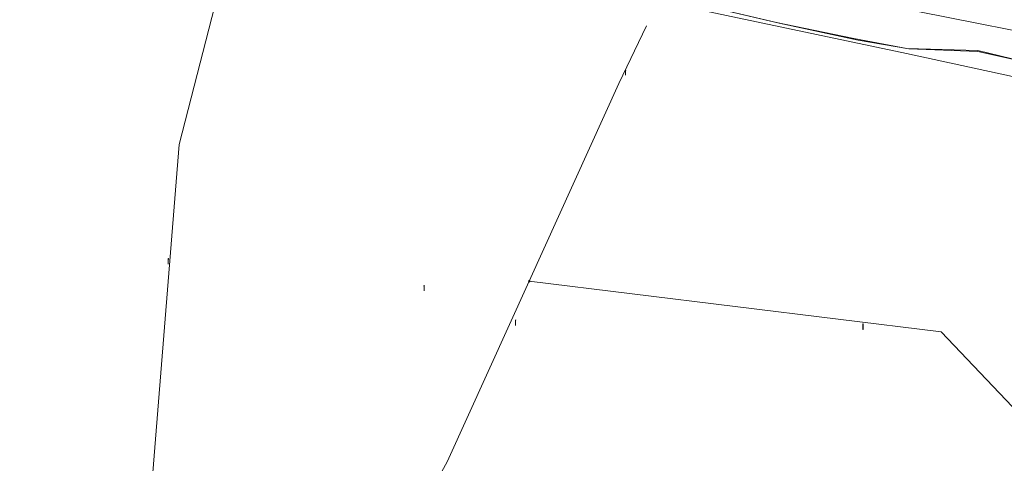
# Model space of a CAD drawing. Header units: metres. Extents: x 151922 to 154458, y 463415 to 464223.
# Tile 76 of 164: x 153020 to 153161, y 463969 to 464032. Entities that reach past the tile are written whole.
import ezdxf
from ezdxf.lldxf.tags import DXFTag

# ---------------------------------------------------------------- set-up
doc = ezdxf.new("R2010")
doc.units = ezdxf.units.M
doc.layers.get('0').update_dxf_attribs({"lineweight": 9})
for name, color, linetype, lineweight in [('B-PV-KL-DATA_KABELBED-G', 90, 'Continuous', 9), ('B-PV-KL-ET_HS-G', 10, 'KL-HS-SO', 9), ('B-PV-KL-ET_LS-G', 190, 'KL-LS-SO', 9), ('B-PV-KL-ET_LS-S', 190, 'Continuous', 9), ('B-PV-KL-ET_LS_HULPSTUK-S', 190, 'Continuous', 9), ('B-PV-KL-GAS_HD-G', 30, 'KL-GAS_HD-SO', 9)]:
    doc.layers.add(name, color=color, linetype=linetype, lineweight=lineweight)
doc.styles.add('NLCS-ISO', font='txt')
doc.styles.get("Standard").update_dxf_attribs({"font": 'arial.ttf'})
tags = doc.linetypes.add('KL-GAS_HD-SO', pattern='A,4,-1,[69,NLCS.SHX,S=0.5,R=0,X=0,Y=0],-1,4,-1,["H",Standard,S=1,R=0,X=0,Y=-0.5],-2', length=13).pattern_tags.tags
tags[18] = DXFTag(74, 10)
tags = doc.linetypes.add('KL-HS-SO', pattern='A,4,-1,[103,NLCS.SHX,S=0.75,R=0,X=0,Y=0],-1,4,-1,["H",Standard,S=1,R=0,X=0,Y=-0.5],-2', length=13).pattern_tags.tags
tags[18] = DXFTag(74, 10)
tags = doc.linetypes.add('KL-LS-SO', pattern='A,4,-1,[103,NLCS.SHX,S=0.75,R=0,X=0,Y=0],-1,4,-1,["L",Standard,S=1,R=0,X=0,Y=-0.5],-2', length=13).pattern_tags.tags
tags[18] = DXFTag(74, 10)

# ---------------------------------------------------------------- blocks, each defined once
blk = doc.blocks.new('SKL-WTB_HULP_MOF-SO')
at = {"linetype": 'ByBlock', "lineweight": 18}
h = blk.add_hatch(color=0, dxfattribs=at)
h.dxf.hatch_style = 1
h.paths.add_polyline_path([(-0.5625, 0, 1), (0.5625, 0, 1)])
at = {"color": 0, "linetype": 'ByBlock', "lineweight": 18}
blk.add_circle((0, 0), 0.5625, dxfattribs=at)
at = {"color": 0, "linetype": 'ByBlock', "lineweight": 18, "style": 'NLCS-ISO', "flags": 1}
for tag, p in [('TYPE', (1.5, 0)), ('OMSCHRIJVING', (1.5, -3)), ('LABEL', (1.5, -1.5))]:
    blk.add_attdef(tag, p, '', height=1, dxfattribs=at)
blk = doc.blocks.new('SKL-ET_LS_MAST-SO')
for p, q in [((-0.05, 2.07), (0.05, 2.07)), ((-0.05, -2), (0.05, -2))]:
    blk.add_line(p, q)
for points in [[(-0.18, 1.76), (-0.22, 1.76), (-0.22, 1.84), (-0.18, 1.84), (-0.18, 1.79)], [(-0.18, 1.49), (-0.22, 1.49), (-0.22, 1.57), (-0.18, 1.57), (-0.18, 1.52)], [(-0.18, 1.79), (-0.05, 1.79)], [(-0.18, 1.76), (-0.05, 1.76)], [(-0.18, 1.52), (-0.05, 1.52)], [(-0.18, 1.49), (-0.05, 1.49)], [(-0.05, -2), (-0.05, 2.07)], [(0.05, -2), (0.05, 2.07)], [(0.18, 1.92), (0.05, 1.92)], [(0.18, 1.89), (0.05, 1.89)], [(0.18, 1.66), (0.05, 1.66)], [(0.18, 1.63), (0.05, 1.63)], [(0.18, 1.39), (0.05, 1.39)], [(0.18, 1.36), (0.05, 1.36)], [(0.18, 1.89), (0.22, 1.89), (0.22, 1.97), (0.18, 1.97), (0.18, 1.92)], [(0.18, 1.63), (0.22, 1.63), (0.22, 1.71), (0.18, 1.71), (0.18, 1.66)], [(0.18, 1.36), (0.22, 1.36), (0.22, 1.44), (0.18, 1.44), (0.18, 1.39)]]:
    blk.add_lwpolyline(points)

msp = doc.modelspace()

# ---------------------------------------------------------------- linework, layer by layer
at = {"layer": 'B-PV-KL-DATA_KABELBED-G', "ltscale": 0.5, "flags": 128}
for points in [[(153258.7, 464006.2), (153253.1, 464006.5), (153245.6, 464008.5), (153205.5, 464017), (153174.9, 464023.6), (153157.5, 464027.8), (153147.3, 464028.1), (153139.7, 464029.5), (153128.6, 464031.8), (153114.3, 464035.2), (153112.1, 464035.8), (153108.7, 464036.7), (153103.5, 464040.5), (153068.4, 464042.6), (153042.5, 464042.3), (153031.4, 464042.3), (153030.5, 464043.4), (153022.479, 464095.079), (153022.438, 464095.638), (153022.331, 464097.117)], [(153186.297, 464021.307), (153157.51, 464027.66), (153147.616, 464028.009), (153140.347, 464029.295), (153129.007, 464031.71), (153114.423, 464035.181)]]:
    msp.add_lwpolyline(points, dxfattribs=at)
at = {"layer": 'B-PV-KL-ET_HS-G', "ltscale": 0.5, "flags": 128}
msp.add_lwpolyline([(154217.325, 463594.831), (154199.464, 463607.851), (154174.772, 463625.744), (154138.46, 463650.947), (154122.54, 463662.087), (154086.172, 463686.18), (154063.405, 463701.058), (154020.381, 463727.137), (154000, 463739.029), (153979.421, 463750), (153959.461, 463760.149), (153937.282, 463770.929), (153921.038, 463778.193), (153909.918, 463783.29), (153863.492, 463805.295), (153845.507, 463815.329), (153833.914, 463821.923), (153804.856, 463836.765), (153777.857, 463851.011), (153726.497, 463876.685), (153698.876, 463888.515), (153630.013, 463912.221), (153545.355, 463937.298), (153500, 463949.418), (153477.115, 463955.58), (153472.948, 463954.084), (153397.664, 463972.899), (153389.981, 463974.891), (153297.059, 464000), (153230.927, 464016.101), (153191.767, 464024.924), (153127.848, 464037.602), (153078.676, 464043.845), (153033.425, 464046.759), (153000, 464048.182), (152986.263, 464048.318), (152908.209, 464046.578), (152854.809, 464040.024), (152781.287, 464027.888), (152749.862, 464020.685), (152720.796, 464013.331), (152657.499, 463993.718), (152622.75, 463979.671), (152593.461, 463966.988), (152549.878, 463945.752), (152535.25, 463937.536), (152520.495, 463929.673), (152449.971, 463971.21), (152420.496, 463991.538), (152405.025, 464000), (152387.805, 464009.876), (152344.535, 464035.351), (152314.733, 464052.864)], dxfattribs=at)
at = {"layer": 'B-PV-KL-ET_LS-G', "ltscale": 0.5, "flags": 128}
for points in [[(153038.333, 463958.881), (153041.655, 464000), (153042.788, 464014.278), (153049.208, 464039.298), (153059.167, 464035.546), (153059.99, 464037.332)], [(153093.091, 463994.672), (153105.973, 464023.042), (153109.939, 464031.347)], [(153072.06, 463952.285), (153078.711, 463964.045), (153081.302, 463968.758), (153093.091, 463994.672)], [(153186.203, 463957.879), (153186.58, 463960.632), (153177.676, 463961.869), (153176.45, 463961.983), (153152.259, 463987.424), (153093.091, 463994.672)]]:
    msp.add_lwpolyline(points, dxfattribs=at)
at = {"layer": 'B-PV-KL-GAS_HD-G', "ltscale": 0.5, "flags": 128}
msp.add_lwpolyline([(152969.837, 464036.973), (152973.037, 464036.738), (152975.413, 464034.869), (152997.26, 464033.358), (153002.316, 464036.875), (153013.533, 464046.827), (153078.341, 464041.946), (153147.276, 464027.346), (153285.206, 463997.447), (153486.994, 463946.409), (153512.972, 463939.051)], dxfattribs=at)

# ---------------------------------------------------------------- block references
at = {"layer": 'B-PV-KL-ET_LS-S', "xscale": 0.2, "yscale": 0.2, "zscale": 0.2}
for p in [(153106.908, 464024.672), (153041.224, 463997.526), (153077.997, 463993.687), (153091.096, 463988.713), (153141.02, 463988.147)]:
    msp.add_blockref('SKL-ET_LS_MAST-SO', p, dxfattribs=at)
at = {"layer": 'B-PV-KL-ET_LS_HULPSTUK-S', "xscale": 0.2, "yscale": 0.2, "zscale": 0.2}
msp.add_blockref('SKL-WTB_HULP_MOF-SO', (153093.091, 463994.672), dxfattribs=at)

doc.saveas('drawing.dxf')
